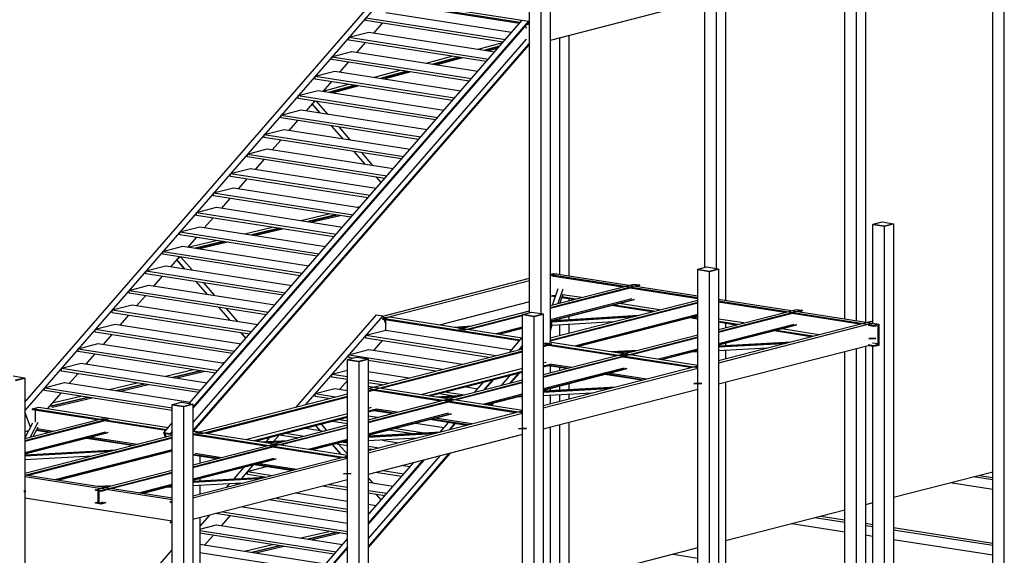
# Model space of a CAD drawing. Header units: millimetres. Extents: x -6159 to 201309, y -25780 to 10326.
# Tile 125 of 128: x 196252 to 197019, y -2003 to -1585. Entities that reach past the tile are written whole.
import ezdxf

# ---------------------------------------------------------------- set-up
doc = ezdxf.new("R2010")
doc.units = ezdxf.units.MM
doc.layers.add('STRUCAD_01', color=4, linetype='Continuous')
doc.layers.add('STRUCAD_02', color=3, linetype='Continuous')

msp = doc.modelspace()

# ---------------------------------------------------------------- linework, layer by layer
at = {"layer": 'STRUCAD_01', "color": 4, "linetype": 'Continuous'}
for p, q in [((197009.579, -2396.09), (197009.579, -1422.425)), ((197018.644, -2397.51), (197018.644, -1423.84)), ((196894.434, -1818.755), (196894.434, -1452.085)), ((196903.494, -1820.17), (196903.494, -1453.505)), ((196910.549, -1451.685), (196910.549, -1821.275)), ((196794.339, -1779.45), (196794.339, -1478.57)), ((196801.394, -1476.75), (196801.394, -1804.205)), ((196648.814, -1813.87), (196648.814, -1512.3)), ((196657.869, -1814.6), (196657.869, -1513.72)), ((196664.929, -1511.9), (196664.929, -1836.82)), ((196255.534, -1883.765), (196529.579, -1568.04)), ((196534.409, -1568.795), (196255.534, -1890.085)), ((196641.389, -1587.78), (196534.409, -1571.045)), ((196640.864, -1588.385), (196534.409, -1571.735)), ((196539.584, -1569.715), (196643.029, -1585.89)), ((196781.514, -1571.645), (196664.929, -1601.68)), ((196785.279, -1778.72), (196785.279, -1572.235)), ((196536.759, -1579.975), (196634.849, -1595.32)), ((196383.664, -1884.7), (196643.114, -1585.8)), ((196647.944, -1586.55), (196386.579, -1887.665)), ((196648.159, -1587.11), (196386.579, -1888.47)), ((196521.234, -1586.23), (196521.234, -1583.975)), ((196521.234, -1583.975), (196629.939, -1600.975)), ((196628.214, -1602.96), (196521.234, -1586.23)), ((196643.114, -1585.8), (196647.944, -1586.55)), ((196648.814, -1587.87), (196647.664, -1587.685)), ((196647.729, -1587.61), (196648.814, -1587.33)), ((196647.944, -1586.55), (196648.159, -1587.11)), ((196647.984, -1586.67), (196648.814, -1586.8)), ((196508.059, -1599.155), (196523.584, -1595.155)), ((196523.584, -1595.155), (196621.674, -1610.495)), ((196533.974, -1588.22), (196527.434, -1595.76)), ((196645.374, -1590.32), (196646.104, -1592.205)), ((196648.814, -1589.63), (196646.314, -1589.24)), ((196648.814, -1588.94), (196646.844, -1588.63)), ((196646.104, -1600.64), (196386.579, -1899.635)), ((196508.059, -1601.405), (196508.059, -1599.155)), ((196508.059, -1599.155), (196616.764, -1616.16)), ((196615.039, -1618.14), (196508.059, -1601.405)), ((196672.354, -1784.02), (196672.354, -1599.77)), ((196679.409, -1597.95), (196679.409, -1785.125)), ((196647.944, -1604.665), (196386.579, -1905.78)), ((196648.074, -1605.325), (196387.094, -1905.995)), ((196494.884, -1614.335), (196510.409, -1610.335)), ((196510.409, -1610.335), (196608.499, -1625.68)), ((196520.799, -1603.4), (196514.254, -1610.94)), ((196608.694, -1608.47), (196627.964, -1603.245)), ((196625.449, -1606.15), (196613.889, -1609.28)), ((196625.074, -1606.58), (196614.659, -1609.4)), ((196623.984, -1607.83), (196616.899, -1609.75)), ((196647.519, -1604.55), (196648.814, -1604.75)), ((196648.814, -1605.44), (196647.944, -1605.3)), ((196648.814, -1603.665), (196648.004, -1604.6)), ((196494.884, -1616.59), (196494.884, -1614.335)), ((196494.884, -1614.335), (196603.584, -1631.335)), ((196601.864, -1633.32), (196494.884, -1616.59)), ((196568.339, -1619.395), (196588.379, -1613.97)), ((196593.574, -1614.78), (196573.534, -1620.21)), ((196594.344, -1614.9), (196574.304, -1620.33)), ((196596.589, -1615.25), (196576.549, -1620.68)), ((196481.709, -1629.515), (196497.234, -1625.52)), ((196497.234, -1625.52), (196595.324, -1640.855)), ((196507.624, -1618.58), (196501.079, -1626.12)), ((196527.989, -1630.325), (196548.024, -1624.9)), ((196553.224, -1625.71), (196533.184, -1631.14)), ((196553.994, -1625.83), (196533.954, -1631.26)), ((196481.709, -1631.765), (196481.709, -1629.515)), ((196481.709, -1629.515), (196590.404, -1646.52)), ((196588.689, -1648.5), (196481.709, -1631.765)), ((196494.444, -1633.76), (196487.904, -1641.295)), ((196556.239, -1626.185), (196536.199, -1631.61)), ((196468.534, -1644.695), (196484.059, -1640.695)), ((196484.059, -1640.695), (196582.144, -1656.04)), ((196488.029, -1641.15), (196507.674, -1635.825)), ((196512.874, -1636.64), (196492.834, -1642.07)), ((196513.644, -1636.76), (196493.604, -1642.19)), ((196515.884, -1637.11), (196495.849, -1642.54)), ((196468.534, -1646.945), (196468.534, -1644.695)), ((196468.534, -1644.695), (196577.229, -1661.695)), ((196575.514, -1663.68), (196468.534, -1646.945)), ((196481.269, -1648.94), (196474.729, -1656.48)), ((196480.614, -1649.69), (196481.874, -1649.035)), ((196455.354, -1659.875), (196470.884, -1655.88)), ((196470.884, -1655.88), (196568.969, -1671.215)), ((196485.479, -1658.16), (196479.329, -1651.17)), ((196485.649, -1658.185), (196479.404, -1651.09)), ((196482.574, -1649.145), (196491.314, -1659.07)), ((196455.354, -1662.125), (196455.354, -1659.875)), ((196455.354, -1659.875), (196564.054, -1676.88)), ((196562.334, -1678.855), (196455.354, -1662.125)), ((196468.094, -1664.12), (196461.554, -1671.655)), ((196442.179, -1675.055), (196457.704, -1671.055)), ((196457.704, -1671.055), (196555.794, -1686.4)), ((196503.069, -1678.15), (196494.334, -1668.22)), ((196503.244, -1678.18), (196494.504, -1668.25)), ((196500.169, -1669.135), (196508.904, -1679.065)), ((196442.179, -1677.305), (196442.179, -1675.055)), ((196442.179, -1675.055), (196550.879, -1692.055)), ((196549.159, -1694.04), (196442.179, -1677.305)), ((196454.919, -1679.295), (196448.374, -1686.84)), ((196428.999, -1690.235), (196444.529, -1686.24)), ((196444.529, -1686.24), (196542.619, -1701.575)), ((196428.999, -1692.485), (196428.999, -1690.235)), ((196428.999, -1690.235), (196537.704, -1707.24)), ((196535.984, -1709.215), (196428.999, -1692.485)), ((196441.744, -1694.48), (196435.204, -1702.015)), ((196520.664, -1698.14), (196511.929, -1688.215)), ((196520.834, -1698.17), (196512.099, -1688.24)), ((196517.764, -1689.13), (196526.499, -1699.055)), ((196415.824, -1705.415), (196431.354, -1701.415)), ((196431.354, -1701.415), (196529.444, -1716.76)), ((196415.824, -1707.665), (196415.824, -1705.415)), ((196415.824, -1705.415), (196524.524, -1722.415)), ((196522.809, -1724.4), (196415.824, -1707.665)), ((196428.569, -1709.655), (196422.024, -1717.2)), ((196533.214, -1712.405), (196529.524, -1708.205)), ((196533.289, -1712.32), (196529.689, -1708.23)), ((196535.354, -1709.12), (196535.714, -1709.525)), ((196402.649, -1720.595), (196418.179, -1716.595)), ((196418.179, -1716.595), (196516.264, -1731.935)), ((196402.649, -1722.845), (196402.649, -1720.595)), ((196402.649, -1720.595), (196511.349, -1737.595)), ((196509.634, -1739.575), (196402.649, -1722.845)), ((196415.394, -1724.84), (196408.844, -1732.375)), ((196389.474, -1735.775), (196405.004, -1731.775)), ((196405.004, -1731.775), (196503.089, -1747.12)), ((196514.564, -1731.67), (196516.994, -1731.1)), ((196389.474, -1738.025), (196389.474, -1735.775)), ((196389.474, -1735.775), (196498.174, -1752.775)), ((196496.454, -1754.76), (196389.474, -1738.025)), ((196402.214, -1740.015), (196395.669, -1747.56)), ((196470.624, -1742.04), (196492.444, -1736.89)), ((196497.984, -1737.755), (196476.159, -1742.9)), ((196498.819, -1737.89), (196476.994, -1743.035)), ((196501.354, -1738.28), (196479.529, -1743.43)), ((196376.294, -1750.955), (196391.824, -1746.955)), ((196391.824, -1746.955), (196489.914, -1762.295)), ((196426.674, -1752.405), (196448.499, -1747.255)), ((196454.039, -1748.125), (196432.214, -1753.27)), ((196454.874, -1748.255), (196433.049, -1753.4)), ((196457.409, -1748.65), (196435.584, -1753.795)), ((196916.329, -1745.155), (196916.489, -1745.11)), ((196916.329, -1745.155), (196916.489, -1745.15)), ((196916.489, -1745.15), (196916.329, -1745.155)), ((196916.329, -1822.18), (196916.329, -1745.155)), ((196916.329, -1745.155), (196925.384, -1746.57)), ((196925.384, -1746.57), (196932.444, -1744.75)), ((196925.384, -2472.73), (196925.384, -1746.57)), ((196932.284, -1744.725), (196932.444, -1744.75)), ((196932.444, -1744.75), (196932.444, -2470.915)), ((196376.294, -1753.205), (196376.294, -1750.955)), ((196376.294, -1750.955), (196484.999, -1767.955)), ((196483.279, -1769.935), (196376.294, -1753.205)), ((196389.039, -1755.2), (196382.494, -1762.735)), ((196363.119, -1766.135), (196378.649, -1762.135)), ((196378.649, -1762.135), (196476.739, -1777.475)), ((196382.729, -1762.775), (196404.554, -1757.625)), ((196410.094, -1758.49), (196388.269, -1763.64)), ((196410.929, -1758.62), (196389.104, -1763.77)), ((196413.464, -1759.02), (196391.639, -1764.165)), ((196363.119, -1768.385), (196363.119, -1766.135)), ((196363.119, -1766.135), (196471.824, -1783.135)), ((196470.104, -1785.12), (196363.119, -1768.385)), ((196375.864, -1770.375), (196369.319, -1777.915)), ((196375.209, -1771.13), (196376.469, -1770.47)), ((196377.169, -1770.58), (196385.904, -1780.51)), ((196349.944, -1781.315), (196365.474, -1777.315)), ((196365.474, -1777.315), (196463.564, -1792.655)), ((196380.069, -1779.6), (196373.924, -1772.61)), ((196380.244, -1779.625), (196373.994, -1772.53)), ((196349.944, -1783.565), (196349.944, -1781.315)), ((196349.944, -1781.315), (196458.649, -1798.315)), ((196456.929, -1800.295), (196349.944, -1783.565)), ((196362.689, -1785.56), (196356.144, -1793.095)), ((196534.499, -1816.53), (196648.814, -1787.08)), ((196664.929, -1782.93), (196665.104, -1782.885)), ((196664.929, -1784.06), (196667.819, -1783.31)), ((196669.934, -1783.645), (196664.929, -1784.93)), ((196779.859, -1802.39), (196664.929, -1784.415)), ((196721.144, -1793.915), (196666.169, -1785.315)), ((196667.819, -1783.31), (196779.859, -1800.835)), ((196779.859, -1780.3), (196780.019, -1780.26)), ((196779.859, -1868.43), (196779.859, -1780.3)), ((196779.859, -1780.3), (196788.914, -1781.72)), ((196779.859, -1780.3), (196780.019, -1780.3)), ((196780.019, -1780.3), (196779.859, -1780.3)), ((196788.914, -1781.72), (196795.974, -1779.9)), ((196788.914, -2507.885), (196788.914, -1781.72)), ((196795.814, -1779.875), (196795.974, -1779.9)), ((196795.974, -1779.9), (196795.974, -2506.065)), ((196336.769, -1796.495), (196352.299, -1792.495)), ((196352.299, -1792.495), (196450.384, -1807.835)), ((196397.664, -1799.59), (196388.929, -1789.66)), ((196397.834, -1799.62), (196389.099, -1789.69)), ((196394.764, -1790.57), (196403.499, -1800.5)), ((196648.814, -1789.085), (196536.999, -1817.885)), ((196664.929, -1808.395), (196730.139, -1791.6)), ((196734.549, -1792.29), (196664.929, -1810.22)), ((196727.254, -1794.685), (196664.929, -1810.74)), ((196779.859, -1803.1), (196726.804, -1794.8)), ((196730.139, -1791.6), (196734.549, -1792.29)), ((196734.549, -1792.805), (196732.269, -1793.395)), ((196732.484, -1793.335), (196732.484, -1793.425)), ((196734.549, -1792.29), (196734.549, -1792.805)), ((196336.769, -1798.745), (196336.769, -1796.495)), ((196336.769, -1796.495), (196445.474, -1813.495)), ((196443.754, -1815.475), (196336.769, -1798.745)), ((196349.514, -1800.735), (196342.964, -1808.275)), ((196666.169, -1801.11), (196664.929, -1801.43)), ((196669.089, -1800.865), (196666.169, -1800.405)), ((196668.854, -1801.53), (196666.169, -1801.11)), ((196666.614, -1807.96), (196671.104, -1795.1)), ((196669.704, -1799.11), (196669.514, -1799.08)), ((196674.739, -1795.67), (196670.829, -1806.875)), ((196674.739, -1799.42), (196672.269, -1806.505)), ((196682.989, -1803.745), (196673.739, -1802.3)), ((196684.689, -1803.305), (196673.969, -1801.63)), ((196689.154, -1802.155), (196674.584, -1799.875)), ((196323.594, -1811.675), (196339.124, -1807.675)), ((196339.124, -1807.675), (196437.204, -1823.015)), ((196415.259, -1819.58), (196406.524, -1809.655)), ((196415.424, -1819.61), (196406.689, -1809.68)), ((196648.814, -1805.58), (196579.444, -1823.45)), ((196664.929, -1819.35), (196728.534, -1802.965)), ((196664.929, -1820.2), (196730.594, -1803.29)), ((196730.594, -1803.805), (196664.929, -1820.72)), ((196664.929, -1833.645), (196779.859, -1804.04)), ((196779.859, -1805.865), (196664.929, -1835.47)), ((196779.859, -1806.38), (196664.929, -1835.99)), ((196672.354, -1806.48), (196672.354, -1806.265)), ((196679.409, -1803.18), (196679.409, -1804.665)), ((196743.984, -1813.285), (196712.759, -1808.4)), ((196745.684, -1812.845), (196714.464, -1807.96)), ((196750.154, -1811.695), (196718.929, -1806.81)), ((196795.974, -1803.355), (196920.854, -1822.89)), ((196917.089, -1823.855), (196795.974, -1804.915)), ((196847.664, -1813.7), (196795.974, -1805.62)), ((196323.594, -1813.92), (196323.594, -1811.675)), ((196323.594, -1811.675), (196432.294, -1828.675)), ((196430.574, -1830.655), (196323.594, -1813.92)), ((196336.334, -1815.92), (196329.789, -1823.455)), ((196412.354, -1810.565), (196421.094, -1820.495)), ((196467.254, -1887.35), (196529.579, -1815.545)), ((196534.409, -1816.3), (196474.319, -1885.53)), ((196529.579, -1815.545), (196534.409, -1816.3)), ((196534.409, -1816.3), (196535.204, -1818.35)), ((196534.409, -1818.55), (196539.584, -1817.22)), ((196536.999, -1817.885), (196534.894, -1817.555)), ((196539.584, -1817.22), (196643.029, -1833.395)), ((196593.674, -1826.75), (196648.814, -1812.545)), ((196643.394, -1815.77), (196598.084, -1827.44)), ((196643.394, -1816.285), (196601.919, -1826.97)), ((196643.394, -1815.455), (196643.554, -1815.41)), ((196643.394, -1815.455), (196643.554, -1815.45)), ((196643.554, -1815.45), (196643.394, -1815.455)), ((196643.394, -1903.58), (196643.394, -1815.455)), ((196643.394, -1815.455), (196652.454, -1816.87)), ((196652.454, -1816.87), (196659.514, -1815.05)), ((196652.454, -2543.035), (196652.454, -1816.87)), ((196659.354, -1815.03), (196659.514, -1815.05)), ((196659.514, -1815.05), (196659.514, -2541.22)), ((196729.804, -1816.935), (196664.929, -1820.97)), ((196727.879, -1817.43), (196665.954, -1821.28)), ((196667.769, -1819.99), (196733.914, -1815.875)), ((196679.409, -1816.99), (196679.409, -1819.26)), ((196683.714, -1839.76), (196779.859, -1814.995)), ((196685.779, -1840.085), (196779.859, -1815.85)), ((196779.859, -1816.365), (196687.029, -1840.28)), ((196779.859, -1818.19), (196775.459, -1817.5)), ((196779.859, -1816.85), (196777.389, -1817)), ((196795.974, -1827.015), (196856.654, -1811.385)), ((196861.064, -1812.075), (196795.974, -1828.84)), ((196853.769, -1814.47), (196795.974, -1829.36)), ((196906.029, -1822.83), (196853.319, -1814.585)), ((196856.654, -1811.385), (196861.064, -1812.075)), ((196861.064, -1812.59), (196858.784, -1813.18)), ((196859.004, -1813.12), (196859.004, -1813.215)), ((196861.064, -1812.075), (196861.064, -1812.59)), ((196310.414, -1826.855), (196325.944, -1822.855)), ((196325.944, -1822.855), (196424.034, -1838.195)), ((196641.389, -1835.28), (196534.409, -1818.55)), ((196534.409, -1819.24), (196534.409, -1818.55)), ((196640.864, -1835.89), (196534.409, -1819.24)), ((196535.619, -1819.43), (196536.859, -1822.63)), ((196536.454, -1821.58), (196536.454, -1819.56)), ((196536.859, -1827.495), (196536.859, -1819.62)), ((196589.949, -1825.095), (196603.574, -1824.2)), ((196599.359, -1825.285), (196593.589, -1825.665)), ((196622.724, -1830.22), (196643.394, -1824.895)), ((196666.024, -1820.64), (196664.929, -1824.73)), ((196666.024, -1824.39), (196664.929, -1828.475)), ((196666.019, -1820.645), (196665.264, -1820.635)), ((196665.279, -1820.63), (196666.024, -1820.64)), ((196666.099, -1820.42), (196666.019, -1820.645)), ((196666.019, -1824.395), (196666.019, -1821.275)), ((196666.189, -1823.92), (196666.019, -1824.395)), ((196666.024, -1821.275), (196666.024, -1824.39)), ((196714.314, -1820.925), (196666.189, -1823.92)), ((196672.354, -1819.705), (196672.354, -1818.81)), ((196672.354, -1831.735), (196672.354, -1823.535)), ((196679.409, -1823.095), (196679.409, -1829.915)), ((196779.859, -1818.895), (196773.754, -1817.94)), ((196815.674, -1821.94), (196795.974, -1818.86)), ((196795.974, -1851.175), (196915.024, -1820.515)), ((196811.209, -1823.09), (196795.974, -1820.71)), ((196809.509, -1823.53), (196795.974, -1821.415)), ((196916.329, -1822.18), (196795.974, -1853.18)), ((196795.974, -1837.97), (196855.049, -1822.755)), ((196795.974, -1838.825), (196857.114, -1823.075)), ((196857.114, -1823.59), (196795.974, -1839.34)), ((196801.394, -1822.26), (196801.394, -1825.62)), ((196917.089, -1824.56), (196912.559, -1823.85)), ((196915.024, -1820.515), (196916.329, -1820.72)), ((196920.854, -1822.89), (196917.089, -1823.855)), ((196917.089, -1823.855), (196917.089, -1824.56)), ((196920.429, -1824.165), (196917.089, -1824.56)), ((196920.429, -1838.325), (196920.429, -1824.165)), ((196920.854, -1822.89), (196920.854, -1839.385)), ((196310.414, -1829.105), (196310.414, -1826.855)), ((196310.414, -1826.855), (196419.119, -1843.855)), ((196417.404, -1845.835), (196310.414, -1829.105)), ((196323.159, -1831.095), (196316.614, -1838.635)), ((196427.809, -1833.845), (196424.114, -1829.645)), ((196427.884, -1833.76), (196424.284, -1829.67)), ((196429.949, -1830.56), (196430.304, -1830.965)), ((196521.234, -1831.48), (196536.759, -1827.48)), ((196521.234, -1833.73), (196521.234, -1831.48)), ((196521.234, -1831.48), (196622.604, -1847.335)), ((196536.759, -1827.48), (196634.849, -1842.82)), ((196598.084, -1827.44), (196593.674, -1826.75)), ((196597.404, -1825.79), (196595.279, -1825.93)), ((196624.784, -1830.545), (196643.394, -1825.75)), ((196643.394, -1826.27), (196626.034, -1830.74)), ((196720.189, -1846.54), (196779.859, -1831.17)), ((196779.859, -1832.99), (196724.599, -1847.225)), ((196867.874, -1832.655), (196839.279, -1828.185)), ((196869.574, -1832.22), (196840.984, -1827.75)), ((196874.039, -1831.07), (196845.444, -1826.6)), ((196297.244, -1842.035), (196312.774, -1838.035)), ((196312.774, -1838.035), (196410.854, -1853.375)), ((196617.169, -1848.735), (196521.234, -1833.73)), ((196533.974, -1835.725), (196527.434, -1843.26)), ((196633.329, -1844.575), (196643.114, -1833.305)), ((196643.394, -1839.3), (196640.394, -1842.75)), ((196643.394, -1840.105), (196641.299, -1842.52)), ((196643.114, -1833.305), (196643.394, -1833.345)), ((196659.514, -1837.83), (196661.399, -1837.34)), ((196666.234, -1838.095), (196659.514, -1839.825)), ((196779.859, -1856.94), (196659.514, -1838.115)), ((196663.684, -1839.46), (196659.514, -1840.53)), ((196661.399, -1837.34), (196666.234, -1838.095)), ((196715.934, -1847.63), (196663.644, -1839.455)), ((196663.994, -1836.675), (196779.859, -1854.8)), ((196779.859, -1833.51), (196728.439, -1846.755)), ((196795.974, -1839.715), (196852.504, -1836.62)), ((196848.574, -1837.63), (196795.974, -1840.51)), ((196846.724, -1838.105), (196795.974, -1840.89)), ((196912.559, -1839.645), (196795.974, -1869.68)), ((196801.394, -1837.945), (196801.394, -1839.42)), ((196910.549, -1840.17), (196910.549, -2068.78)), ((196917.089, -1839.65), (196912.559, -1838.94)), ((196917.089, -1840.355), (196912.559, -1839.645)), ((196918.519, -1833.8), (196913.174, -1834.09)), ((196918.519, -1834.17), (196913.174, -1834.465)), ((196920.429, -1838.325), (196915.904, -1837.62)), ((196916.329, -2069.68), (196916.329, -1840.235)), ((196917.089, -1839.65), (196920.429, -1838.325)), ((196920.854, -1839.385), (196917.089, -1840.355)), ((196917.089, -1839.65), (196917.089, -1840.355)), ((196297.244, -1844.28), (196297.244, -1842.035)), ((196297.244, -1842.035), (196405.944, -1859.035)), ((196404.224, -1861.015), (196297.244, -1844.28)), ((196309.979, -1846.275), (196303.439, -1853.815)), ((196508.059, -1846.66), (196523.584, -1842.66)), ((196508.059, -1848.91), (196508.059, -1846.66)), ((196508.059, -1846.66), (196580.959, -1858.065)), ((196523.044, -1872.98), (196643.394, -1841.98)), ((196643.394, -1843.98), (196523.044, -1874.98)), ((196523.584, -1842.66), (196596.484, -1854.06)), ((196643.394, -1844.685), (196534.059, -1872.845)), ((196659.514, -1862.165), (196720.189, -1846.54)), ((196724.599, -1847.225), (196659.514, -1863.99)), ((196722.014, -1848.41), (196659.514, -1864.51)), ((196712.624, -1844.28), (196733.359, -1843.145)), ((196729.429, -1844.155), (196716.394, -1844.87)), ((196727.584, -1844.63), (196718.169, -1845.15)), ((196724.599, -1847.225), (196720.189, -1846.54)), ((196720.189, -1846.54), (196724.599, -1847.225)), ((196774.304, -1856.76), (196721.594, -1848.515)), ((196749.239, -1850.01), (196779.859, -1842.12)), ((196751.304, -1850.33), (196779.859, -1842.975)), ((196779.859, -1843.49), (196752.554, -1850.525)), ((196779.859, -1844.43), (196775.249, -1844.68)), ((196833.619, -1841.48), (196795.974, -1843.545)), ((196801.394, -1843.245), (196801.394, -1849.785)), ((196894.434, -2066.26), (196894.434, -1844.315)), ((196903.494, -2067.675), (196903.494, -1841.985)), ((196284.064, -1857.215), (196299.594, -1853.215)), ((196299.594, -1853.215), (196397.679, -1868.555)), ((196409.154, -1853.11), (196411.584, -1852.535)), ((196506.929, -1850.605), (196507.089, -1850.565)), ((196506.929, -1850.605), (196507.089, -1850.6)), ((196507.089, -1850.6), (196506.929, -1850.605)), ((196506.929, -1938.735), (196506.929, -1850.605)), ((196506.929, -1850.605), (196515.984, -1852.02)), ((196510.994, -1849.37), (196508.059, -1848.91)), ((196515.984, -1852.02), (196523.044, -1850.205)), ((196515.984, -2578.185), (196515.984, -1852.02)), ((196522.884, -1850.18), (196523.044, -1850.205)), ((196523.044, -1850.205), (196523.044, -2576.365)), ((196575.524, -1859.465), (196523.044, -1851.255)), ((196661.804, -1852.79), (196659.514, -1853.38)), ((196666.094, -1853.93), (196659.514, -1855.625)), ((196663.644, -1855.265), (196659.514, -1856.33)), ((196659.514, -1886.33), (196778.559, -1855.665)), ((196663.644, -1854.57), (196679.414, -1857.04)), ((196677.744, -1857.47), (196663.644, -1855.265)), ((196664.929, -1855.465), (196664.929, -1860.77)), ((196666.094, -1853.945), (196681.859, -1856.41)), ((196778.559, -1855.665), (196779.859, -1855.33)), ((196779.859, -1855.87), (196778.559, -1855.665)), ((196778.559, -1855.665), (196779.859, -1855.87)), ((196284.064, -1859.465), (196284.064, -1857.215)), ((196284.064, -1857.215), (196392.769, -1874.215)), ((196391.049, -1876.195), (196284.064, -1859.465)), ((196296.804, -1861.455), (196290.264, -1868.995)), ((196365.209, -1863.475), (196387.034, -1858.33)), ((196392.574, -1859.19), (196370.754, -1864.34)), ((196393.414, -1859.325), (196371.589, -1864.475)), ((196395.944, -1859.72), (196374.124, -1864.87)), ((196494.884, -1861.84), (196506.929, -1858.735)), ((196494.884, -1864.09), (196494.884, -1861.84)), ((196494.884, -1861.84), (196506.929, -1863.725)), ((196523.044, -1859.815), (196554.839, -1864.79)), ((196643.394, -1857.535), (196565.094, -1877.7)), ((196643.394, -1859.775), (196570.514, -1878.55)), ((196643.394, -1860.48), (196572.214, -1878.815)), ((196633.094, -1863.13), (196626.569, -1870.655)), ((196639.964, -1861.36), (196633.434, -1868.88)), ((196640.864, -1861.13), (196634.339, -1868.65)), ((196659.514, -1873.12), (196722.399, -1856.92)), ((196659.514, -1873.97), (196724.464, -1857.245)), ((196779.859, -1857.33), (196659.514, -1888.33)), ((196724.464, -1857.76), (196659.514, -1874.49)), ((196672.354, -1858.86), (196672.354, -1856.625)), ((196736.114, -1866.6), (196707.519, -1862.125)), ((196709.184, -1861.695), (196737.779, -1866.165)), ((196711.634, -1861.065), (196740.229, -1865.54)), ((196248.474, -1866.675), (196255.534, -1864.86)), ((196255.369, -1864.835), (196255.534, -1864.86)), ((196255.534, -1864.86), (196255.534, -1952.985)), ((196270.889, -1872.395), (196286.419, -1868.395)), ((196286.419, -1868.395), (196384.504, -1883.735)), ((196321.264, -1873.84), (196343.089, -1868.695)), ((196348.634, -1869.56), (196326.809, -1874.71)), ((196349.464, -1869.69), (196327.644, -1874.84)), ((196351.999, -1870.085), (196330.174, -1875.235)), ((196506.929, -1865.975), (196494.884, -1864.09)), ((196506.929, -1866.88), (196501.079, -1873.62)), ((196523.044, -1866.25), (196539.309, -1868.79)), ((196533.874, -1870.19), (196523.044, -1868.495)), ((196523.044, -1871.125), (196643.394, -1889.945)), ((196583.724, -1881.685), (196643.394, -1866.315)), ((196643.394, -1868.14), (196588.134, -1882.38)), ((196643.394, -1868.66), (196591.974, -1881.905)), ((196606.119, -1875.915), (196612.644, -1868.4)), ((196619.714, -1866.58), (196613.189, -1874.1)), ((196620.614, -1866.345), (196614.089, -1873.865)), ((196672.354, -1874.165), (196672.354, -1871.185)), ((196679.409, -1869.37), (196679.409, -1873.775)), ((196782.884, -1868.905), (196776.709, -1869.24)), ((196782.884, -1869.28), (196776.709, -1869.615)), ((196779.859, -2115.935), (196779.859, -1869.445)), ((196801.394, -1868.285), (196801.394, -2051.71)), ((196270.889, -1874.64), (196270.889, -1872.395)), ((196270.889, -1872.395), (196370.464, -1887.97)), ((196370.464, -1890.22), (196270.889, -1874.64)), ((196283.629, -1876.635), (196273.284, -1888.555)), ((196276.989, -1884.29), (196299.144, -1879.065)), ((196388.469, -1907.645), (196506.929, -1877.13)), ((196506.929, -1879.13), (196393.299, -1908.4)), ((196481.709, -1877.02), (196497.234, -1873.02)), ((196481.709, -1879.27), (196481.709, -1877.02)), ((196481.709, -1877.02), (196497.664, -1879.515)), ((196497.234, -1873.02), (196506.929, -1874.535)), ((196643.394, -1892.09), (196523.044, -1873.27)), ((196527.214, -1874.61), (196523.044, -1875.685)), ((196579.469, -1882.785), (196527.179, -1874.605)), ((196576.154, -1879.43), (196596.889, -1878.3)), ((196588.609, -1878.75), (196578.564, -1877.18)), ((196584.004, -1875.78), (196598.099, -1877.985)), ((196599.529, -1871.78), (196608.499, -1873.18)), ((196612.774, -1885.16), (196643.394, -1877.27)), ((196614.834, -1885.48), (196643.394, -1878.125)), ((196643.394, -1878.64), (196616.084, -1885.68)), ((196659.514, -1874.865), (196716.039, -1871.77)), ((196712.114, -1872.78), (196659.514, -1875.66)), ((196710.264, -1873.255), (196659.514, -1876.035)), ((196779.859, -1873.83), (196659.514, -1904.83)), ((196697.154, -1876.63), (196659.514, -1878.695)), ((196664.929, -1873.095), (196664.929, -1874.57)), ((196664.929, -1878.4), (196664.929, -1884.93)), ((196672.354, -1883.02), (196672.354, -1877.99)), ((196679.409, -1877.605), (196679.409, -1881.205)), ((196304.684, -1879.93), (196275.879, -1886.725)), ((196275.879, -1886.725), (196275.959, -1885.48)), ((196275.994, -1887.025), (196275.879, -1886.725)), ((196305.519, -1880.06), (196275.994, -1887.025)), ((196277.154, -1887.745), (196276.809, -1886.835)), ((196308.054, -1880.455), (196277.154, -1887.745)), ((196370.464, -1885.76), (196370.624, -1885.715)), ((196370.464, -1885.76), (196370.624, -1885.75)), ((196370.624, -1885.75), (196370.464, -1885.76)), ((196370.464, -2611.92), (196370.464, -1885.76)), ((196370.464, -1885.76), (196379.519, -1887.175)), ((196379.519, -1887.175), (196386.579, -1885.355)), ((196386.419, -1885.33), (196386.579, -1885.355)), ((196386.579, -1885.355), (196386.579, -2611.52)), ((196506.929, -1879.835), (196397.594, -1908)), ((196492.229, -1880.915), (196481.709, -1879.27)), ((196523.044, -1897.32), (196583.724, -1881.685)), ((196588.134, -1882.38), (196523.044, -1899.14)), ((196585.544, -1883.56), (196523.044, -1899.66)), ((196592.964, -1879.31), (196579.924, -1880.02)), ((196591.114, -1879.785), (196581.704, -1880.3)), ((196583.724, -1881.685), (196588.134, -1882.38)), ((196588.134, -1882.38), (196583.724, -1881.685)), ((196637.839, -1891.91), (196585.129, -1883.67)), ((196619.659, -1884.755), (196618.529, -1886.06)), ((196620.564, -1884.52), (196619.144, -1886.155)), ((196643.394, -1879.575), (196638.784, -1879.83)), ((196260.099, -1903.125), (196255.534, -1891.335)), ((196261.474, -1888.855), (196266.654, -1887.52)), ((196365.889, -1905.18), (196261.474, -1888.855)), ((196261.474, -1889.545), (196261.474, -1888.855)), ((196311.959, -1897.44), (196261.474, -1889.545)), ((196263.924, -1899.325), (196263.924, -1889.93)), ((196266.654, -1887.52), (196367.524, -1903.3)), ((196379.519, -2613.335), (196379.519, -1887.175)), ((196506.929, -1892.69), (196428.634, -1912.85)), ((196525.344, -1887.945), (196523.044, -1888.535)), ((196529.629, -1889.08), (196523.044, -1890.775)), ((196527.179, -1890.415), (196523.044, -1891.48)), ((196523.044, -1921.48), (196642.094, -1890.815)), ((196523.044, -1908.27), (196585.934, -1892.07)), ((196523.044, -1909.125), (196587.994, -1892.395)), ((196643.394, -1892.48), (196523.044, -1923.48)), ((196587.994, -1892.91), (196523.044, -1909.64)), ((196523.044, -1894.3), (196530.339, -1895.44)), ((196542.944, -1892.19), (196527.179, -1889.725)), ((196541.279, -1892.62), (196527.179, -1890.415)), ((196545.394, -1891.56), (196529.629, -1889.09)), ((196642.094, -1890.815), (196643.394, -1890.48)), ((196642.094, -1890.815), (196643.394, -1891.02)), ((196643.394, -1891.02), (196642.094, -1890.815)), ((196255.534, -1911.97), (196316.214, -1896.34)), ((196320.624, -1897.03), (196255.534, -1913.8)), ((196318.034, -1898.215), (196255.534, -1914.315)), ((196255.534, -1911.7), (196261.834, -1899.86)), ((196265.814, -1899.62), (196259.824, -1910.865)), ((196316.214, -1896.34), (196320.624, -1897.03)), ((196365.359, -1905.79), (196317.619, -1898.32)), ((196363.904, -1907.47), (196370.464, -1899.91)), ((196506.929, -1894.925), (196434.044, -1913.7)), ((196506.929, -1895.63), (196435.744, -1913.965)), ((196447.259, -1916.84), (196506.929, -1901.47)), ((196485.479, -1905.665), (196482.244, -1901.99)), ((196485.649, -1905.69), (196482.364, -1901.96)), ((196486.344, -1900.93), (196490.534, -1905.69)), ((196506.929, -1900.46), (196495.274, -1898.63)), ((196500.709, -1897.235), (196506.929, -1898.21)), ((196560.114, -1900.095), (196582.144, -1903.54)), ((196599.644, -1901.75), (196571.054, -1897.275)), ((196601.314, -1901.32), (196572.719, -1896.85)), ((196603.764, -1900.69), (196575.164, -1896.215)), ((196579.194, -1906.94), (196585.604, -1899.555)), ((196590.434, -1900.31), (196586.174, -1905.22)), ((196591.054, -1900.405), (196587.079, -1904.985)), ((196599.584, -1901.74), (196599.554, -1901.77)), ((196672.354, -2031.525), (196672.354, -1901.52)), ((196679.409, -1899.705), (196679.409, -2032.63)), ((196258.504, -1906.12), (196255.534, -1906.885)), ((196255.534, -1922.93), (196318.424, -1906.73)), ((196255.534, -1923.78), (196320.484, -1907.05)), ((196320.484, -1907.565), (196255.534, -1924.3)), ((196255.534, -1939.1), (196370.464, -1909.495)), ((196265.814, -1903.37), (196262.139, -1910.27)), ((196273.769, -1907.275), (196264.504, -1905.83)), ((196264.844, -1905.19), (196275.434, -1906.845)), ((196265.344, -1904.255), (196277.884, -1906.215)), ((196368.734, -1908.23), (196363.904, -1907.47)), ((196365.204, -1910.85), (196363.904, -1907.47)), ((196368.944, -1908.79), (196364.804, -1908.485)), ((196364.804, -1908.485), (196365.669, -1910.73)), ((196370.464, -1906.235), (196368.734, -1908.23)), ((196368.944, -1908.79), (196368.734, -1908.23)), ((196370.464, -1907.04), (196368.944, -1908.79)), ((196386.579, -1906.275), (196506.929, -1925.1)), ((196506.929, -1927.24), (196386.579, -1908.42)), ((196443.004, -1917.935), (196386.579, -1909.11)), ((196393.299, -1908.4), (196388.469, -1907.645)), ((196453.634, -1909.36), (196449.574, -1914.045)), ((196506.929, -1903.295), (196451.669, -1917.525)), ((196455.354, -1909.63), (196455.354, -1908.92)), ((196467.734, -1911.565), (196455.354, -1909.63)), ((196506.929, -1903.81), (196455.504, -1917.055)), ((196459.064, -1907.96), (196473.164, -1910.165)), ((196474.589, -1903.96), (196488.694, -1906.165)), ((196474.789, -1903.91), (196474.729, -1903.985)), ((196523.044, -1910.015), (196579.574, -1906.92)), ((196575.644, -1907.93), (196523.044, -1910.81)), ((196573.794, -1908.41), (196523.044, -1911.19)), ((196643.394, -1908.98), (196523.044, -1939.98)), ((196556.379, -1908.19), (196539.144, -1905.495)), ((196544.584, -1904.095), (196567.034, -1907.61)), ((196646.419, -1904.05), (196640.244, -1904.395)), ((196646.419, -1904.43), (196640.244, -1904.77)), ((196643.394, -2151.085), (196643.394, -1904.595)), ((196664.929, -1903.43), (196664.929, -2084.325)), ((196370.464, -1911.32), (196255.534, -1940.925)), ((196370.464, -1911.84), (196258.224, -1940.75)), ((196339.294, -1917.525), (196303.539, -1911.935)), ((196305.209, -1911.5), (196340.954, -1917.095)), ((196307.654, -1910.875), (196343.404, -1916.46)), ((196386.579, -1932.47), (196447.259, -1916.84)), ((196451.669, -1917.525), (196386.579, -1934.295)), ((196439.694, -1914.585), (196460.424, -1913.445)), ((196456.499, -1914.46), (196443.464, -1915.17)), ((196443.809, -1914.36), (196446.569, -1911.18)), ((196454.649, -1914.935), (196445.239, -1915.45)), ((196447.259, -1916.84), (196451.669, -1917.525)), ((196451.669, -1917.525), (196447.259, -1916.84)), ((196476.304, -1920.31), (196506.929, -1912.425)), ((196478.369, -1920.63), (196506.929, -1913.28)), ((196506.929, -1913.795), (196479.619, -1920.825)), ((196501.889, -1924.31), (196495.279, -1916.795)), ((196502.059, -1924.335), (196495.394, -1916.765)), ((196506.929, -1917.695), (196497.504, -1916.22)), ((196500.169, -1916.64), (196506.929, -1924.32)), ((196506.929, -1914.73), (196502.314, -1914.98)), ((196503.529, -1914.915), (196506.929, -1915.45)), ((196560.689, -1911.785), (196523.044, -1913.85)), ((196533.974, -1913.25), (196547.064, -1915.295)), ((196255.534, -1924.675), (196326.669, -1920.775)), ((196322.744, -1921.79), (196255.534, -1925.47)), ((196320.894, -1922.26), (196255.534, -1925.845)), ((196279.024, -1944), (196370.464, -1920.45)), ((196281.089, -1944.32), (196370.464, -1921.3)), ((196370.464, -1921.82), (196282.334, -1944.52)), ((196370.464, -1922.205), (196368.559, -1922.31)), ((196370.464, -1922.4), (196369.544, -1922.255)), ((196449.084, -1918.715), (196386.579, -1934.81)), ((196386.579, -1924.23), (196406.479, -1927.34)), ((196404.814, -1927.77), (196386.579, -1924.92)), ((196388.334, -1923.49), (196408.929, -1926.71)), ((196501.374, -1927.06), (196448.664, -1918.82)), ((196523.044, -1917.97), (196531.534, -1919.295)), ((196526.094, -1920.69), (196523.044, -1920.22)), ((196586.649, -1923.6), (196523.044, -1996.87)), ((196585.744, -1923.83), (196523.044, -1996.065)), ((196307.784, -1925.64), (196255.534, -1928.5)), ((196386.579, -1956.635), (196505.629, -1925.97)), ((196386.579, -1943.425), (196449.469, -1927.225)), ((196386.579, -1944.275), (196451.529, -1927.545)), ((196506.929, -1927.63), (196386.579, -1958.63)), ((196451.529, -1928.065), (196386.579, -1944.795)), ((196391.999, -1925.77), (196391.999, -1931.075)), ((196433.334, -1932.75), (196424.349, -1943.1)), ((196463.179, -1936.9), (196434.584, -1932.43)), ((196436.254, -1932), (196464.849, -1936.47)), ((196438.704, -1931.37), (196467.299, -1935.84)), ((196505.629, -1925.97), (196506.929, -1925.63)), ((196505.629, -1925.97), (196506.929, -1926.17)), ((196506.929, -1926.17), (196505.629, -1925.97)), ((196578.874, -1925.6), (196523.044, -1989.92)), ((196566.399, -1928.815), (196523.044, -1978.76)), ((196565.494, -1929.045), (196523.044, -1977.95)), ((196523.044, -1971.63), (196558.429, -1930.87)), ((196255.534, -1940.325), (196370.464, -1958.3)), ((196310.794, -1951.99), (196370.464, -1936.62)), ((196370.464, -1938.445), (196315.204, -1952.68)), ((196370.464, -1938.965), (196323.744, -1950.995)), ((196418.589, -1943.415), (196426.264, -1934.57)), ((196428.999, -1937.74), (196443.944, -1933.89)), ((196428.999, -1939.99), (196428.999, -1937.74)), ((196428.999, -1937.74), (196448.239, -1940.75)), ((196442.514, -1942.1), (196428.999, -1939.99)), ((196509.954, -1939.205), (196503.779, -1939.545)), ((196509.954, -1939.58), (196503.779, -1939.92)), ((196506.929, -2186.235), (196506.929, -1939.745)), ((196549.159, -1941.545), (196529.139, -1938.41)), ((196534.574, -1937.01), (196550.879, -1939.56)), ((196550.104, -1933.01), (196555.794, -1933.9)), ((197009.579, -1938.16), (196932.444, -1958.03)), ((196370.464, -1959.86), (196255.534, -1941.885)), ((196344.549, -1954.25), (196370.464, -1947.57)), ((196386.579, -1945.17), (196443.104, -1942.07)), ((196439.179, -1943.08), (196386.579, -1945.965)), ((196437.329, -1943.56), (196386.579, -1946.34)), ((196506.929, -1944.13), (196386.579, -1975.13)), ((196424.224, -1946.94), (196386.579, -1948.995)), ((196391.999, -1943.395), (196391.999, -1944.87)), ((196413.029, -1949.82), (196415.099, -1947.435)), ((196420.864, -1947.12), (196420.094, -1948)), ((196441.744, -1941.985), (196441.594, -1942.15)), ((196492.929, -1947.74), (196506.929, -1949.925)), ((196523.044, -1942.635), (196526.499, -1946.56)), ((196523.044, -1946.02), (196542.619, -1949.08)), ((197009.579, -1951.82), (196976.589, -1946.66)), ((197009.579, -1944.32), (196994.709, -1941.99)), ((196999.414, -1940.78), (197009.579, -1942.37)), ((196256.279, -1953.105), (196254.759, -1953.185)), ((196256.279, -1953.48), (196254.759, -1953.56)), ((196255.534, -1953.52), (196255.534, -2200.49)), ((196315.204, -1952.68), (196310.794, -1951.99)), ((196310.794, -1952.505), (196310.794, -1951.99)), ((196312.854, -1952.83), (196310.794, -1952.505)), ((196312.449, -1949.23), (196323.959, -1948.6)), ((196312.854, -1962.295), (196312.854, -1952.83)), ((196315.204, -1953.195), (196313.139, -1952.875)), ((196313.139, -1952.875), (196313.139, -1962.34)), ((196318.734, -1952.29), (196315.204, -1953.195)), ((196315.204, -1953.195), (196315.204, -1952.68)), ((196320.034, -1949.61), (196316.219, -1949.82)), ((196318.184, -1950.09), (196317.994, -1950.095)), ((196346.609, -1954.57), (196370.464, -1948.425)), ((196370.464, -1948.945), (196347.859, -1954.77)), ((196370.464, -1949.88), (196365.849, -1950.135)), ((196391.999, -1948.7), (196391.999, -1955.235)), ((196466.814, -1954.465), (196506.929, -1960.74)), ((196506.929, -1952.18), (196487.494, -1949.14)), ((196523.044, -1952.45), (196537.704, -1954.74)), ((196535.984, -1956.72), (196523.044, -1954.7)), ((196533.214, -1959.91), (196529.524, -1955.71)), ((196533.289, -1959.825), (196529.689, -1955.74)), ((196370.464, -1976.36), (196255.534, -1958.385)), ((196310.794, -1961.975), (196312.854, -1961.44)), ((196310.794, -1962.49), (196310.794, -1961.975)), ((196310.794, -1961.975), (196312.854, -1962.295)), ((196315.204, -1963.18), (196310.794, -1962.49)), ((196313.139, -1962.34), (196316.669, -1961.43)), ((196313.139, -1962.34), (196315.204, -1962.66)), ((196315.204, -1962.66), (196318.734, -1961.75)), ((196318.734, -1962.27), (196315.204, -1963.18)), ((196315.204, -1963.18), (196315.204, -1962.66)), ((196369.159, -1961.12), (196370.464, -1960.78)), ((196370.464, -1961.32), (196369.159, -1961.12)), ((196369.159, -1961.825), (196369.159, -1961.12)), ((196370.464, -1962.17), (196369.159, -1961.825)), ((196506.929, -1969.42), (196445.844, -1959.865)), ((196451.284, -1958.465), (196506.929, -1967.17)), ((196523.044, -1963.26), (196529.444, -1964.26)), ((196535.354, -1956.62), (196535.714, -1957.03)), ((196916.329, -1962.18), (196910.549, -1963.67)), ((196506.929, -1986.66), (196404.204, -1970.595)), ((196409.639, -1969.19), (196506.929, -1984.41)), ((196425.169, -1965.19), (196506.929, -1977.98)), ((196523.044, -1969.69), (196524.524, -1969.92)), ((196894.434, -1967.82), (196801.394, -1991.785)), ((196369.159, -1976.915), (196370.464, -1976.58)), ((196369.159, -1977.62), (196369.159, -1976.915)), ((196369.159, -1976.915), (196370.464, -1976.975)), ((196370.464, -1977.82), (196369.159, -1977.62)), ((196399.419, -1971.825), (196391.999, -1980.37)), ((196391.999, -1974.045), (196392.344, -1973.645)), ((196391.999, -1973.735), (196391.999, -2154.24)), ((196415.394, -1972.345), (196408.844, -1979.88)), ((196894.434, -1984.965), (196853.019, -1978.49)), ((196894.434, -1977.465), (196871.134, -1973.82)), ((196875.844, -1972.61), (196894.434, -1975.515)), ((196910.549, -1978.035), (196916.329, -1978.94)), ((196391.999, -1982.63), (196405.004, -1979.28)), ((196391.999, -1983.675), (196498.174, -2000.28)), ((196496.454, -2002.26), (196391.999, -1985.925)), ((196405.004, -1979.28), (196503.089, -1994.62)), ((196470.624, -1989.54), (196492.444, -1984.395)), ((196497.984, -1985.26), (196476.159, -1990.41)), ((196498.819, -1985.39), (196476.994, -1990.54)), ((196501.354, -1985.79), (196479.529, -1990.935)), ((196916.329, -1980.89), (196910.549, -1979.985)), ((196932.444, -1981.46), (197009.579, -1993.53)), ((197009.579, -1995.475), (196932.444, -1983.41)), ((196391.999, -2122.605), (196506.929, -1990.2)), ((196402.214, -1987.52), (196395.669, -1995.06)), ((196916.329, -1988.39), (196910.549, -1987.485)), ((197009.579, -2002.975), (196932.444, -1990.91)), ((196255.534, -2131.27), (196370.464, -1998.86)), ((196391.999, -1994.49), (196489.914, -2009.8)), ((196506.929, -1996.515), (196391.999, -2128.925)), ((196506.929, -1997.325), (196391.999, -2129.735)), ((196391.999, -2000.915), (196484.999, -2015.46)), ((196426.674, -1999.91), (196448.499, -1994.76)), ((196454.039, -1995.63), (196432.214, -2000.78)), ((196454.874, -1995.76), (196433.049, -2000.91)), ((196457.409, -1996.155), (196435.584, -2001.3)), ((196779.859, -1997.33), (196679.409, -2023.205)), ((196760.694, -2002.27), (196779.859, -2005.27))]:
    msp.add_line(p, q, dxfattribs=at)
at = {"layer": 'STRUCAD_02', "color": 3, "linetype": 'Continuous'}
for p, q in [((196916.489, -1744.925), (196923.404, -1743.14)), ((196916.489, -1744.925), (196925.364, -1746.31)), ((196916.489, -1745.15), (196916.489, -1744.925)), ((196925.364, -1746.535), (196916.489, -1745.15)), ((196923.404, -1743.14), (196932.284, -1744.53)), ((196925.364, -1746.31), (196932.284, -1744.53)), ((196932.284, -1744.755), (196925.364, -1746.535)), ((196925.364, -1746.31), (196925.364, -1746.535)), ((196932.284, -1744.53), (196932.284, -1744.755)), ((196780.019, -1780.07), (196786.939, -1778.29)), ((196786.939, -1778.29), (196795.814, -1779.68)), ((196780.019, -1780.07), (196788.899, -1781.46)), ((196780.019, -1780.3), (196780.019, -1780.07)), ((196788.899, -1781.69), (196780.019, -1780.3)), ((196788.899, -1781.46), (196795.814, -1779.68)), ((196795.814, -1779.905), (196788.899, -1781.69)), ((196788.899, -1781.46), (196788.899, -1781.69)), ((196795.814, -1779.68), (196795.814, -1779.905)), ((196643.554, -1815.225), (196650.474, -1813.445)), ((196643.554, -1815.225), (196652.434, -1816.615)), ((196643.554, -1815.45), (196643.554, -1815.225)), ((196652.434, -1816.84), (196643.554, -1815.45)), ((196650.474, -1813.445), (196659.354, -1814.83)), ((196652.434, -1816.615), (196659.354, -1814.83)), ((196659.354, -1815.055), (196652.434, -1816.84)), ((196652.434, -1816.615), (196652.434, -1816.84)), ((196659.354, -1814.83), (196659.354, -1815.055)), ((196507.089, -1850.375), (196514.009, -1848.59)), ((196507.089, -1850.375), (196515.969, -1851.765)), ((196507.089, -1850.6), (196507.089, -1850.375)), ((196515.969, -1851.99), (196507.089, -1850.6)), ((196514.009, -1848.59), (196522.884, -1849.98)), ((196515.969, -1851.765), (196522.884, -1849.98)), ((196522.884, -1850.21), (196515.969, -1851.99)), ((196515.969, -1851.765), (196515.969, -1851.99)), ((196522.884, -1849.98), (196522.884, -1850.21)), ((196246.494, -1863.25), (196255.369, -1864.64)), ((196248.454, -1866.42), (196255.369, -1864.64)), ((196255.369, -1864.86), (196248.454, -1866.645)), ((196255.369, -1864.64), (196255.369, -1864.86)), ((196370.624, -1885.53), (196377.539, -1883.745)), ((196370.624, -1885.53), (196379.499, -1886.915)), ((196370.624, -1885.75), (196370.624, -1885.53)), ((196379.499, -1887.14), (196370.624, -1885.75)), ((196377.539, -1883.745), (196386.419, -1885.135)), ((196379.499, -1886.915), (196386.419, -1885.135)), ((196386.419, -1885.36), (196379.499, -1887.14)), ((196386.419, -1885.135), (196386.419, -1885.36)), ((196379.499, -1886.915), (196379.499, -1887.14)), ((196386.579, -1905.915), (196391.839, -1906.74)), ((196390.969, -1906.96), (196391.839, -1906.74)), ((196391.839, -1906.74), (196391.839, -1906.78))]:
    msp.add_line(p, q, dxfattribs=at)

doc.saveas('drawing.dxf')
